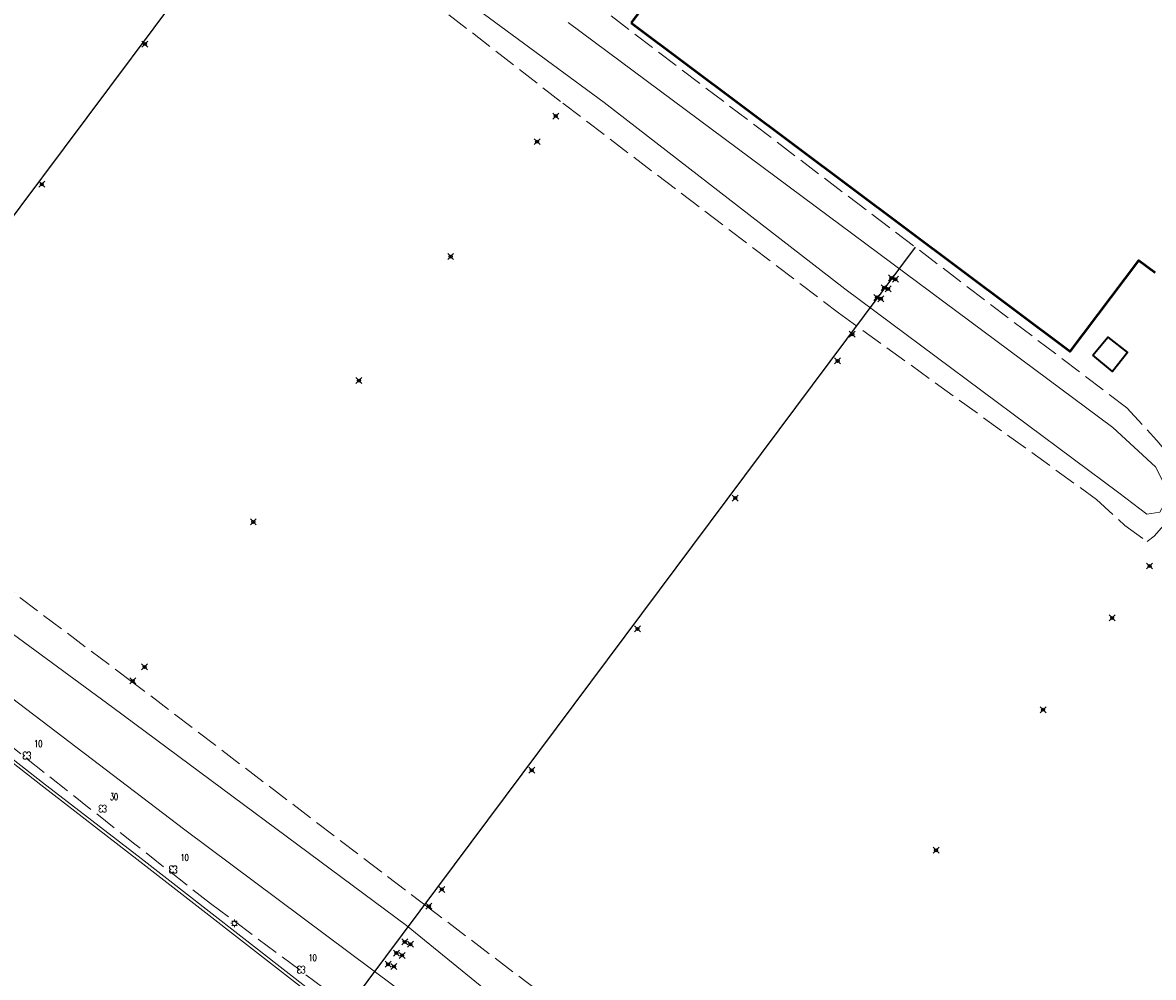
# Model space of a CAD drawing. Header units: metres. Extents: x 113132 to 113925, y 483082 to 483769.
# Tile 18 of 54: x 113298 to 113374, y 483583 to 483647. Entities that reach past the tile are written whole.
import ezdxf

# ---------------------------------------------------------------- set-up
doc = ezdxf.new("R2010")
doc.units = ezdxf.units.M
doc.header["$PDMODE"] = 35
doc.header["$PDSIZE"] = 0.2
doc.linetypes.add('TALUDLIJN', pattern=[2, 1.5, -0.5])
doc.layers.add('$detailpunten', color=4, linetype='CONTINUOUS')
doc.layers.add('profiellijn_50m', color=6, linetype='CONTINUOUS')
for name, color, linetype, lineweight in [('BOOM_boom', 7, 'CONTINUOUS', 18), ('GBGB_gevel_bijgebouw', 1, 'CONTINUOUS', 35), ('GHGB_gevel_hoofdgebouw', 1, 'CONTINUOUS', 50), ('KKLI_kant_klinkers', 7, 'CONTINUOUS', 18), ('KOVM_kant_overig_materiaal', 6, 'CONTINUOUS', 18), ('KSLT_kant_sloot', 4, 'CONTINUOUS', 18), ('LNTP_lantaarnpaal', 7, 'CONTINUOUS', 18), ('TALH_talud_hoog', 32, 'TALUDLIJN', 18)]:
    doc.layers.add(name, color=color, linetype=linetype, lineweight=lineweight)
doc.layers.add('Defpoints2', color=11, linetype='CONTINUOUS', lineweight=18, plot=False)
doc.styles.add('Romans', font='romans.shx', dxfattribs={"width": 0.7, "height": 2})

# ---------------------------------------------------------------- blocks, each defined once
blk = doc.blocks.new('mvpnt-flat-46')
at = {"layer": '$detailpunten', "linetype": 'Continuous'}
blk.add_point((0, 0), dxfattribs=at)
blk = doc.blocks.new('mvpnt-flat-47')
at = {"layer": '$detailpunten', "linetype": 'Continuous'}
blk.add_point((0, 0), dxfattribs=at)
blk = doc.blocks.new('mvpnt-flat-51')
at = {"layer": '$detailpunten', "linetype": 'Continuous'}
blk.add_point((0, 0), dxfattribs=at)
blk = doc.blocks.new('mvpnt-flat-52')
at = {"layer": '$detailpunten', "linetype": 'Continuous'}
blk.add_point((0, 0), dxfattribs=at)
blk = doc.blocks.new('mvpnt-flat-53')
at = {"layer": '$detailpunten', "linetype": 'Continuous'}
blk.add_point((0, 0), dxfattribs=at)
blk = doc.blocks.new('mvpnt-flat-54')
at = {"layer": '$detailpunten', "linetype": 'Continuous'}
blk.add_point((0, 0), dxfattribs=at)
blk = doc.blocks.new('mvpnt-flat-55')
at = {"layer": '$detailpunten', "linetype": 'Continuous'}
blk.add_point((0, 0), dxfattribs=at)
blk = doc.blocks.new('mvpnt-flat-56')
at = {"layer": '$detailpunten', "linetype": 'Continuous'}
blk.add_point((0, 0), dxfattribs=at)
blk = doc.blocks.new('mvpnt-flat-57')
at = {"layer": '$detailpunten', "linetype": 'Continuous'}
blk.add_point((0, 0), dxfattribs=at)
blk = doc.blocks.new('mvpnt-flat-58')
at = {"layer": '$detailpunten', "linetype": 'Continuous'}
blk.add_point((0, 0), dxfattribs=at)
blk = doc.blocks.new('mvpnt-flat-59')
at = {"layer": '$detailpunten', "linetype": 'Continuous'}
blk.add_point((0, 0), dxfattribs=at)
blk = doc.blocks.new('mvpnt-flat-60')
at = {"layer": '$detailpunten', "linetype": 'Continuous'}
blk.add_point((0, 0), dxfattribs=at)
blk = doc.blocks.new('mvpnt-flat-61')
at = {"layer": '$detailpunten', "linetype": 'Continuous'}
blk.add_point((0, 0), dxfattribs=at)
blk = doc.blocks.new('mvpnt-flat-62')
at = {"layer": '$detailpunten', "linetype": 'Continuous'}
blk.add_point((0, 0), dxfattribs=at)
blk = doc.blocks.new('mvpnt-flat-63')
at = {"layer": '$detailpunten', "linetype": 'Continuous'}
blk.add_point((0, 0), dxfattribs=at)
blk = doc.blocks.new('mvpnt-flat-64')
at = {"layer": '$detailpunten', "linetype": 'Continuous'}
blk.add_point((0, 0), dxfattribs=at)
blk = doc.blocks.new('mvpnt-flat-67')
at = {"layer": '$detailpunten', "linetype": 'Continuous'}
blk.add_point((0, 0), dxfattribs=at)
blk = doc.blocks.new('mvpnt-flat-68')
at = {"layer": '$detailpunten', "linetype": 'Continuous'}
blk.add_point((0, 0), dxfattribs=at)
blk = doc.blocks.new('mvpnt-flat-69')
at = {"layer": '$detailpunten', "linetype": 'Continuous'}
blk.add_point((0, 0), dxfattribs=at)
blk = doc.blocks.new('mvpnt-flat-70')
at = {"layer": '$detailpunten', "linetype": 'Continuous'}
blk.add_point((0, 0), dxfattribs=at)
blk = doc.blocks.new('mvpnt-flat-865')
at = {"layer": '$detailpunten', "linetype": 'Continuous'}
blk.add_point((0, 0), dxfattribs=at)
blk = doc.blocks.new('mvpnt-flat-866')
at = {"layer": '$detailpunten', "linetype": 'Continuous'}
blk.add_point((0, 0), dxfattribs=at)
blk = doc.blocks.new('mvpnt-flat-867')
at = {"layer": '$detailpunten', "linetype": 'Continuous'}
blk.add_point((0, 0), dxfattribs=at)
blk = doc.blocks.new('mvpnt-flat-868')
at = {"layer": '$detailpunten', "linetype": 'Continuous'}
blk.add_point((0, 0), dxfattribs=at)
blk = doc.blocks.new('mvpnt-flat-869')
at = {"layer": '$detailpunten', "linetype": 'Continuous'}
blk.add_point((0, 0), dxfattribs=at)
blk = doc.blocks.new('mvpnt-flat-870')
at = {"layer": '$detailpunten', "linetype": 'Continuous'}
blk.add_point((0, 0), dxfattribs=at)
blk = doc.blocks.new('mvpnt-flat-877')
at = {"layer": '$detailpunten', "linetype": 'Continuous'}
blk.add_point((0, 0), dxfattribs=at)
blk = doc.blocks.new('mvpnt-flat-878')
at = {"layer": '$detailpunten', "linetype": 'Continuous'}
blk.add_point((0, 0), dxfattribs=at)
blk = doc.blocks.new('mvpnt-flat-879')
at = {"layer": '$detailpunten', "linetype": 'Continuous'}
blk.add_point((0, 0), dxfattribs=at)
blk = doc.blocks.new('mvpnt-flat-880')
at = {"layer": '$detailpunten', "linetype": 'Continuous'}
blk.add_point((0, 0), dxfattribs=at)
blk = doc.blocks.new('mvpnt-flat-881')
at = {"layer": '$detailpunten', "linetype": 'Continuous'}
blk.add_point((0, 0), dxfattribs=at)
blk = doc.blocks.new('mvpnt-flat-882')
at = {"layer": '$detailpunten', "linetype": 'Continuous'}
blk.add_point((0, 0), dxfattribs=at)
blk = doc.blocks.new('LNTP-flat-45')
at = {"layer": 'LNTP_lantaarnpaal'}
for points in [[(-0.25, 0), (-0.15, 0)], [(-0.177, 0.177), (-0.106, 0.106)], [(0, 0.25), (0, 0.15)], [(0.177, 0.177), (0.106, 0.106)], [(0.25, 0), (0.15, 0)], [(-0.177, -0.177), (-0.106, -0.106)], [(0, -0.25), (0, -0.15)], [(0.177, -0.177), (0.106, -0.106)]]:
    blk.add_lwpolyline(points, dxfattribs=at)
blk.add_circle((0, 0), 0.15, dxfattribs=at)
blk = doc.blocks.new('BOOM-flat-170')
at = {"layer": 'BOOM_boom'}
for centre, start, end in [((-0.125, 0.125), 0, 270), ((-0.125, -0.125), 90, 0), ((0.125, 0.125), 270, 180), ((0.125, -0.125), 180, 90)]:
    blk.add_arc(centre, 0.125, start, end, dxfattribs=at)
at = {"layer": 'BOOM_boom', "style": 'Romans', "width": 0.7}
for tag, p in [('STAMDIAMETER', (0.5, 0.575)), ('KRUINDIAMETER', (0.5, -0.175)), ('SOORT', (0.5, -0.875))]:
    blk.add_attdef(tag, p, '', height=0.45, dxfattribs=at)
blk = doc.blocks.new('BOOM-flat-171')
at = {"layer": 'BOOM_boom'}
for centre, start, end in [((-0.125, 0.125), 0, 270), ((-0.125, -0.125), 90, 0), ((0.125, 0.125), 270, 180), ((0.125, -0.125), 180, 90)]:
    blk.add_arc(centre, 0.125, start, end, dxfattribs=at)
at = {"layer": 'BOOM_boom', "style": 'Romans', "width": 0.7}
for tag, p in [('STAMDIAMETER', (0.5, 0.575)), ('KRUINDIAMETER', (0.5, -0.175)), ('SOORT', (0.5, -0.875))]:
    blk.add_attdef(tag, p, '', height=0.45, dxfattribs=at)
blk = doc.blocks.new('BOOM-flat-172')
at = {"layer": 'BOOM_boom'}
for centre, start, end in [((-0.125, 0.125), 0, 270), ((-0.125, -0.125), 90, 0), ((0.125, 0.125), 270, 180), ((0.125, -0.125), 180, 90)]:
    blk.add_arc(centre, 0.125, start, end, dxfattribs=at)
at = {"layer": 'BOOM_boom', "style": 'Romans', "width": 0.7}
for tag, p in [('STAMDIAMETER', (0.5, 0.575)), ('KRUINDIAMETER', (0.5, -0.175)), ('SOORT', (0.5, -0.875))]:
    blk.add_attdef(tag, p, '', height=0.45, dxfattribs=at)
blk = doc.blocks.new('BOOM-flat-173')
at = {"layer": 'BOOM_boom'}
for centre, start, end in [((-0.125, 0.125), 0, 270), ((-0.125, -0.125), 90, 0), ((0.125, 0.125), 270, 180), ((0.125, -0.125), 180, 90)]:
    blk.add_arc(centre, 0.125, start, end, dxfattribs=at)
at = {"layer": 'BOOM_boom', "style": 'Romans', "width": 0.7}
for tag, p in [('STAMDIAMETER', (0.5, 0.575)), ('KRUINDIAMETER', (0.5, -0.175)), ('SOORT', (0.5, -0.875))]:
    blk.add_attdef(tag, p, '', height=0.45, dxfattribs=at)

msp = doc.modelspace()

# ---------------------------------------------------------------- linework, layer by layer
at = {"layer": 'GBGB_gevel_bijgebouw'}
msp.add_polyline3d([(113369.703, 483624.303, 0), (113370.709, 483625.512, 0), (113372.02, 483624.479, 0), (113371.019, 483623.208, 0), (113369.703, 483624.303, 0)], dxfattribs=at)
at = {"layer": 'GHGB_gevel_hoofdgebouw'}
for points in [[(113338.73, 483646.625), (113351.983, 483664.326), (113356.484, 483670.323), (113385.912, 483648.236), (113381.366, 483642.171), (113382.468, 483641.334)], [(113373.879, 483629.839), (113372.765, 483630.671), (113368.156, 483624.564), (113338.715, 483646.605)]]:
    msp.add_lwpolyline(points, dxfattribs=at)
at = {"layer": 'KKLI_kant_klinkers'}
for points in [[(113305.736, 483590.313, 0), (113299.072, 483595.461, 0), (113288.015, 483604.085, 0), (113275.902, 483613.497, 0), (113263.715, 483622.966, 0), (113251.573, 483632.416, 0), (113241.872, 483639.984, 0), (113239.946, 483641.475, 0), (113239.598, 483641.649, 0), (113239.231, 483641.776, 0), (113238.65, 483641.877, 0), (113238.061, 483641.865, 0)], [(113316.913, 483581.597, 0), (113305.736, 483590.313, 0)]]:
    msp.add_polyline3d(points, dxfattribs=at)
at = {"layer": 'KOVM_kant_overig_materiaal'}
for points in [[(113305.815, 483590.505, 0), (113299.193, 483595.62, 0), (113288.06, 483604.325, 0), (113276.002, 483613.653, 0), (113263.856, 483623.122, 0), (113251.69, 483632.573, 0), (113241.987, 483640.15, 0), (113240.065, 483641.64, 0), (113239.641, 483641.849, 0), (113239.191, 483641.993, 0), (113238.802, 483642.061, 0), (113238.407, 483642.08, 0)], [(113317.073, 483581.727, 0), (113305.815, 483590.505, 0)]]:
    msp.add_polyline3d(points, dxfattribs=at)
at = {"layer": 'KSLT_kant_sloot'}
for points in [[(113336.891, 483641.285, 0), (113301.017, 483667.688, 0)], [(113308.752, 483592.426, 0), (113295.204, 483602.72, 0), (113276.186, 483617.456, 0), (113253.873, 483634.172, 0), (113235.055, 483648.706, 0), (113226.4, 483655.224, 0), (113224.207, 483657.002, 0), (113224.213, 483657.937, 0), (113224.557, 483658.772, 0), (113225.947, 483659.062, 0)], [(113436.113, 483494.195, 0), (113421.012, 483507.836, 0), (113401.362, 483523.738, 0), (113383.23, 483539.27, 0), (113363.576, 483554.915, 0), (113331.952, 483579.23, 0), (113323.623, 483586.009, 0), (113303.914, 483600.644, 0), (113289.372, 483611.324, 0), (113272.795, 483623.835, 0), (113244.939, 483645.284, 0), (113229.603, 483657.275, 0), (113225.947, 483659.062, 0)], [(113371.041, 483619.457, 0), (113334.477, 483646.651, 0)], [(113336.891, 483641.285, 0), (113353.05, 483628.767, 0), (113371.439, 483615.068, 0), (113373.329, 483613.64, 0), (113374.187, 483613.771, 0), (113374.755, 483614.779, 0), (113374.5, 483615.621, 0), (113373.908, 483616.818, 0), (113371.041, 483619.457, 0)], [(113338.575, 483570.169, 0), (113308.752, 483592.426, 0)]]:
    msp.add_polyline3d(points, dxfattribs=at)
at = {"layer": 'profiellijn_50m'}
for p, q in [((113263.1, 483587.9), (113318.316, 483661.896)), ((113357.778, 483631.56), (113302.985, 483558.131))]:
    msp.add_line(p, q, dxfattribs=at)
at = {"layer": 'TALH_talud_hoog'}
for points in [[(113260.554, 483697.222, 0), (113270.705, 483689.192, 0), (113274.411, 483686.473, 0), (113295.626, 483669.89, 0), (113308.628, 483660.082, 0), (113323.307, 483649.624, 0), (113334.114, 483641.235, 0), (113352.633, 483627.141, 0), (113369.948, 483614.621, 0), (113371.847, 483612.877, 0), (113373.342, 483611.8, 0)], [(113436.493, 483488.691, 0), (113438.282, 483489.055, 0), (113439.6, 483489.947, 0), (113440.468, 483491.378, 0), (113440.376, 483492.765, 0), (113439.288, 483494.213, 0), (113436.01, 483497.201, 0), (113422.859, 483508.982, 0), (113403.291, 483524.965, 0), (113384.092, 483540.975, 0), (113364.752, 483556.649, 0), (113345.115, 483572.018, 0), (113325.14, 483587.171, 0), (113305.264, 483602.329, 0), (113285.281, 483617.324, 0), (113265.334, 483632.366, 0), (113245.307, 483647.378, 0), (113227.765, 483660.199, 0), (113226.132, 483661.067, 0), (113224.651, 483661.426, 0), (113223.022, 483661.079, 0), (113222.064, 483660.246, 0), (113221.375, 483659.026, 0), (113221.275, 483658.326, 0)], [(113221.275, 483658.326, 0), (113221.57, 483656.365, 0), (113222.761, 483654.574, 0), (113224.918, 483652.287, 0), (113228.818, 483649.317, 0), (113234.506, 483646.081, 0), (113240.398, 483641.679, 0), (113248.139, 483635.918, 0), (113257.01, 483628.692, 0), (113269.492, 483619.015, 0), (113272.284, 483616.813, 0), (113273.682, 483616.59, 0), (113277.368, 483613.556, 0), (113286.331, 483606.875, 0), (113296.558, 483598.465, 0), (113305.386, 483591.473, 0)], [(113371.987, 483620.76, 0), (113334.538, 483649.225, 0)], [(113371.987, 483620.76, 0), (113373.994, 483618.576, 0), (113375.259, 483617.076, 0), (113376.095, 483615.617, 0), (113375.505, 483614.382, 0), (113374.792, 483613.269, 0), (113373.824, 483612.142, 0), (113373.342, 483611.8, 0)], [(113310.466, 483587.487, 0), (113305.386, 483591.473, 0)], [(113310.466, 483587.487, 0), (113323.38, 483577.858, 0), (113337.881, 483567.024, 0), (113350.512, 483557.175, 0), (113364.481, 483546.004, 0), (113365.438, 483545.806, 0), (113377.317, 483536.121, 0), (113384.46, 483530.276, 0), (113393.857, 483522.726, 0)]]:
    msp.add_polyline3d(points, dxfattribs=at)

# ---------------------------------------------------------------- block references
at = {"layer": 'Defpoints2'}
for name, p in [('mvpnt-flat-46', (113306.066, 483645.199)), ('mvpnt-flat-57', (113333.65, 483640.361)), ('mvpnt-flat-56', (113332.392, 483638.643)), ('mvpnt-flat-47', (113299.146, 483635.785)), ('mvpnt-flat-55', (113326.592, 483630.924)), ('mvpnt-flat-865', (113356.177, 483629.494)), ('mvpnt-flat-866', (113356.447, 483629.407)), ('mvpnt-flat-869', (113355.201, 483628.184)), ('mvpnt-flat-867', (113355.689, 483628.839)), ('mvpnt-flat-868', (113355.959, 483628.752)), ('mvpnt-flat-870', (113355.471, 483628.097)), ('mvpnt-flat-58', (113353.553, 483625.713)), ('mvpnt-flat-59', (113352.568, 483623.92)), ('mvpnt-flat-54', (113320.429, 483622.598)), ('mvpnt-flat-60', (113345.696, 483614.707)), ('mvpnt-flat-53', (113313.343, 483613.113)), ('mvpnt-flat-70', (113373.509, 483610.148)), ('mvpnt-flat-69', (113370.998, 483606.664)), ('mvpnt-flat-61', (113339.133, 483605.922)), ('mvpnt-flat-52', (113306.045, 483603.374)), ('mvpnt-flat-51', (113305.252, 483602.433)), ('mvpnt-flat-68', (113366.361, 483600.499)), ('mvpnt-flat-62', (113332.033, 483596.434)), ('mvpnt-flat-67', (113359.174, 483591.062)), ('mvpnt-flat-63', (113325.998, 483588.434)), ('mvpnt-flat-64', (113325.129, 483587.304)), ('LNTP-flat-45', (113312.082, 483586.154)), ('mvpnt-flat-879', (113322.95, 483584.156)), ('mvpnt-flat-877', (113323.507, 483584.903)), ('mvpnt-flat-878', (113323.894, 483584.748)), ('mvpnt-flat-881', (113322.392, 483583.41)), ('mvpnt-flat-880', (113323.336, 483584.001)), ('mvpnt-flat-882', (113322.779, 483583.254))]:
    msp.add_blockref(name, p, dxfattribs=at)
for name, p, values in [('BOOM-flat-173', (113298.141, 483597.419), {'STAMDIAMETER': '10'}), ('BOOM-flat-172', (113303.225, 483593.858), {'STAMDIAMETER': '30'}), ('BOOM-flat-171', (113307.961, 483589.768), {'STAMDIAMETER': '10'}), ('BOOM-flat-170', (113316.56, 483583.043), {'STAMDIAMETER': '10'})]:
    msp.add_blockref(name, p, dxfattribs=at).add_auto_attribs(values)

doc.saveas('drawing.dxf')
